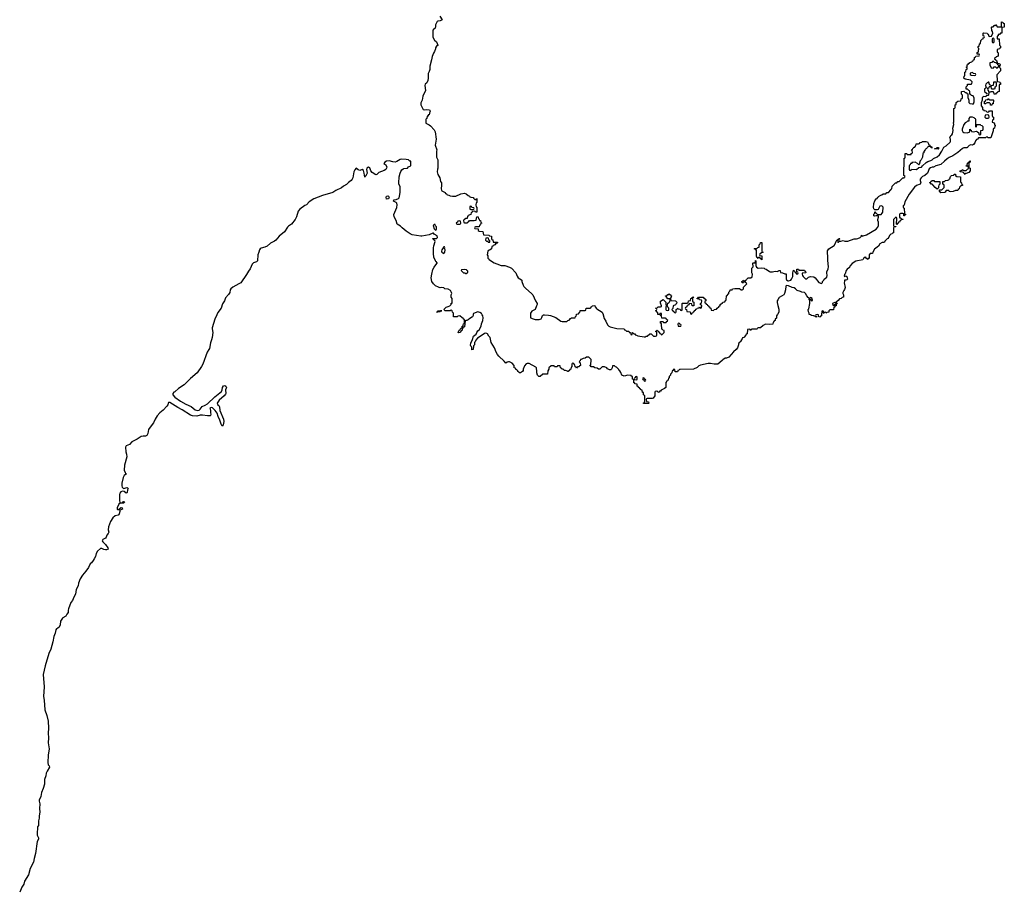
# Model space of a CAD drawing. Header units: inches. Extents: x 2672634 to 2765808, y 830487 to 941952.
# Tile 21 of 31: x 2673603 to 2689774, y 900530 to 914851. Entities that reach past the tile are written whole.
import ezdxf

# ---------------------------------------------------------------- set-up
doc = ezdxf.new("R2010")
doc.units = ezdxf.units.IN
doc.header["$MEASUREMENT"] = 0
for name, color, linetype in [('C6970', 7, 'Continuous'), ('C6971', 7, 'Continuous'), ('C6980', 7, 'Continuous'), ('C6981', 7, 'Continuous')]:
    doc.layers.add(name, color=color, linetype=linetype)

msp = doc.modelspace()

# ---------------------------------------------------------------- linework, layer by layer
at = {"layer": 'C6970', "color": 6}
msp.add_lwpolyline([(2676839, 910000), (2676807, 909933), (2676763, 909790), (2676762, 909770), (2676773, 909710), (2676764, 909630), (2676755, 909590), (2676736, 909544), (2676719, 909450), (2676710, 909430), (2676681, 909390), (2676609, 909190), (2676590, 909153), (2676518, 909050), (2676406, 908954), (2676304, 908850), (2676209, 908791), (2676150, 908739), (2676133, 908730), (2676117, 908710), (2676119, 908690), (2676153, 908650), (2676244, 908584), (2676330, 908535), (2676417, 908497), (2676483, 908443), (2676530, 908431), (2676550, 908438), (2676566, 908450), (2676602, 908498), (2676650, 908517), (2676690, 908541), (2676806, 908654), (2676916, 908744), (2676931, 908770), (2676934, 908810), (2676950, 908835), (2676970, 908843), (2676990, 908832), (2676998, 908810), (2676986, 908770), (2676987, 908710), (2676981, 908699), (2676959, 908670), (2676880, 908600), (2676848, 908550), (2676850, 908530), (2676873, 908513), (2676884, 908490), (2676893, 908430), (2676951, 908290), (2676954, 908250), (2676943, 908197), (2676930, 908172), (2676910, 908203), (2676893, 908273), (2676861, 908330), (2676844, 908384), (2676812, 908432), (2676770, 908475), (2676750, 908481), (2676728, 908470), (2676729, 908450), (2676739, 908430), (2676736, 908390), (2676740, 908370), (2676737, 908350), (2676730, 908345), (2676690, 908340), (2676606, 908354), (2676570, 908352), (2676510, 908338), (2676443, 908343), (2676410, 908353), (2676270, 908443), (2676200, 908480), (2676070, 908562), (2676050, 908560), (2676042, 908550), (2676036, 908524), (2676019, 908501), (2675962, 908438), (2675906, 908394), (2675860, 908340), (2675830, 908290), (2675803, 908230), (2675761, 908179), (2675721, 908119), (2675706, 908050), (2675690, 908022), (2675670, 908010), (2675629, 908011), (2675596, 908004), (2675530, 907958), (2675447, 907913), (2675406, 907874), (2675352, 907848), (2675339, 907830), (2675346, 907750), (2675357, 907710), (2675361, 907670), (2675326, 907534), (2675321, 907450), (2675333, 907413), (2675341, 907401), (2675357, 907390), (2675320, 907360), (2675302, 907330), (2675283, 907237), (2675280, 907190), (2675288, 907168), (2675310, 907151), (2675370, 907163), (2675384, 907150), (2675374, 907126), (2675370, 907085), (2675361, 907079), (2675350, 907073), (2675319, 907099), (2675290, 907103), (2675265, 907095), (2675247, 907073), (2675240, 907050), (2675240, 906950), (2675250, 906919), (2675270, 906911), (2675288, 906912), (2675298, 906922), (2675300, 906930), (2675310, 906935), (2675329, 906930), (2675310, 906907), (2675253, 906907), (2675232, 906890), (2675202, 906830), (2675203, 906810), (2675210, 906802), (2675235, 906805), (2675242, 906818), (2675270, 906834), (2675289, 906830), (2675291, 906810), (2675247, 906793), (2675249, 906769), (2675238, 906730), (2675230, 906716), (2675220, 906710), (2675170, 906701), (2675133, 906667), (2675096, 906604), (2675062, 906518), (2675057, 906470), (2675066, 906430), (2675059, 906410), (2675036, 906384), (2675025, 906350), (2675010, 906335), (2674970, 906312), (2674959, 906290), (2674970, 906270), (2675010, 906230), (2675050, 906175), (2675056, 906150), (2675030, 906140), (2675010, 906140), (2674985, 906145), (2674950, 906163), (2674930, 906162), (2674881, 906119), (2674859, 906081), (2674850, 906030), (2674825, 905995), (2674810, 905964), (2674782, 905930), (2674759, 905910), (2674732, 905850), (2674689, 905790), (2674635, 905725), (2674596, 905664), (2674567, 905593), (2674562, 905550), (2674532, 905490), (2674520, 905410), (2674495, 905365), (2674471, 905310), (2674445, 905275), (2674404, 905170), (2674400, 905150), (2674402, 905110), (2674376, 905084), (2674359, 905050), (2674314, 905026), (2674304, 905016), (2674276, 904970), (2674270, 904911), (2674250, 904872), (2674230, 904855), (2674210, 904845), (2674195, 904825), (2674186, 904770), (2674165, 904715), (2674150, 904630), (2674116, 904510), (2674082, 904438), (2674023, 904237), (2673991, 904090), (2674003, 903890), (2673992, 903732), (2674008, 903670), (2674019, 903510), (2674050, 903417), (2674070, 903327), (2674078, 903210), (2674072, 903128), (2674076, 903050), (2674071, 902971), (2674088, 902870), (2674070, 902770), (2674065, 902645), (2674071, 902611), (2674088, 902590), (2674091, 902570), (2674053, 902507), (2674037, 902470), (2674032, 902428), (2674010, 902370), (2674012, 902290), (2673990, 902220), (2673964, 902156), (2673950, 902089), (2673921, 902030), (2673921, 902010), (2673933, 901970), (2673930, 901890), (2673936, 901830), (2673923, 901770), (2673925, 901730), (2673912, 901688), (2673910, 901610), (2673898, 901590), (2673894, 901570), (2673889, 901490), (2673892, 901452), (2673910, 901410), (2673910, 901390), (2673891, 901350), (2673865, 901150), (2673842, 901070), (2673831, 901010), (2673776, 900904), (2673750, 900804), (2673682, 900698), (2673673, 900650), (2673640, 900600), (2673603, 900517)], dxfattribs=at)
at = {"layer": 'C6971', "color": 6}
for points in [[(2680000, 912538), (2679989, 912549), (2679950, 912556), (2679870, 912560), (2679850, 912554), (2679800, 912520), (2679769, 912511), (2679730, 912513), (2679670, 912531), (2679630, 912526), (2679599, 912510), (2679585, 912490), (2679612, 912472), (2679632, 912432), (2679630, 912410), (2679617, 912390), (2679590, 912374), (2679499, 912341), (2679470, 912307), (2679450, 912304), (2679390, 912341), (2679370, 912370), (2679355, 912415), (2679345, 912425), (2679330, 912430), (2679303, 912410), (2679299, 912390), (2679309, 912330), (2679290, 912287), (2679279, 912281), (2679270, 912263), (2679263, 912330), (2679250, 912371), (2679230, 912387), (2679190, 912373), (2679164, 912384), (2679130, 912410), (2679110, 912385), (2679090, 912350), (2679073, 912253), (2679065, 912230), (2679050, 912209), (2679004, 912176), (2678970, 912143), (2678924, 912116), (2678890, 912087), (2678795, 912045), (2678747, 912010), (2678577, 911963), (2678433, 911907), (2678359, 911861), (2678313, 911810), (2678284, 911796), (2678203, 911737), (2678176, 911704), (2678150, 911610), (2678130, 911568), (2678068, 911490), (2678020, 911460), (2678000, 911440), (2677950, 911364), (2677863, 911297), (2677810, 911230), (2677789, 911210), (2677723, 911177), (2677665, 911130), (2677630, 911114), (2677570, 911098), (2677552, 911088), (2677540, 911070), (2677532, 911030), (2677513, 910990), (2677507, 910890), (2677490, 910874), (2677445, 910855), (2677424, 910836), (2677390, 910757), (2677360, 910720), (2677330, 910664), (2677233, 910530), (2677205, 910510), (2677102, 910458), (2677069, 910431), (2677059, 910410), (2677053, 910370), (2677030, 910336), (2676981, 910279), (2676967, 910230), (2676935, 910185), (2676911, 910110), (2676859, 910041), (2676839, 910000)], [(2680000, 911342), (2679950, 911376), (2679884, 911430), (2679858, 911458), (2679803, 911490), (2679785, 911550), (2679751, 911610), (2679750, 911652), (2679796, 911764), (2679804, 911810), (2679796, 911836), (2679787, 911847), (2679745, 911870), (2679746, 911886), (2679742, 911890), (2679784, 911896), (2679825, 911915), (2679834, 911926), (2679843, 911950), (2679852, 912012), (2679853, 912090), (2679850, 912110), (2679830, 912150), (2679828, 912170), (2679838, 912270), (2679850, 912330), (2679861, 912359), (2679877, 912383), (2679900, 912400), (2679914, 912406), (2679970, 912411), (2679990, 912431), (2680000, 912437)]]:
    msp.add_lwpolyline(points, dxfattribs=at)
msp.add_lwpolyline([(2679630, 911904), (2679625, 911910), (2679622, 911930), (2679630, 911949), (2679650, 911956), (2679658, 911950), (2679669, 911930), (2679659, 911910), (2679650, 911906)], close=True, dxfattribs=at)
at = {"layer": 'C6980', "color": 6}
for points in [[(2681052, 910000), (2681051, 909990), (2681038, 909970), (2680997, 909943), (2680970, 909918), (2680948, 909908), (2680932, 909908), (2680918, 909902), (2680910, 909806), (2680898, 909802), (2680894, 909790), (2680874, 909786), (2680871, 909750), (2680858, 909742), (2680831, 909710), (2680810, 909708), (2680806, 909710), (2680808, 909728), (2680819, 909750), (2680838, 909762), (2680850, 909782), (2680858, 909782), (2680869, 909791), (2680870, 909814), (2680882, 909818), (2680889, 909831), (2680890, 909854), (2680902, 909858), (2680907, 909873), (2680906, 909926), (2680890, 909928), (2680888, 909948), (2680868, 909950), (2680830, 909986), (2680798, 909982), (2680790, 909969), (2680729, 909969), (2680727, 910000)], [(2686044, 910000), (2686032, 909988), (2686030, 909946), (2686012, 909928), (2686010, 909908), (2685994, 909906), (2685990, 909886), (2685978, 909882), (2685972, 909850), (2685910, 909841), (2685850, 909849), (2685811, 909829), (2685770, 909789), (2685733, 909787), (2685718, 909782), (2685714, 909770), (2685709, 909769), (2685630, 909766), (2685618, 909762), (2685610, 909746), (2685602, 909762), (2685590, 909766), (2685558, 909762), (2685551, 909690), (2685534, 909686), (2685530, 909666), (2685494, 909630), (2685474, 909626), (2685470, 909606), (2685452, 909588), (2685451, 909570), (2685434, 909566), (2685430, 909546), (2685411, 909529), (2685411, 909511), (2685390, 909459), (2685370, 909430), (2685326, 909394), (2685250, 909309), (2685210, 909289), (2685190, 909289), (2685150, 909264), (2685139, 909250), (2685068, 909192), (2685011, 909189), (2684950, 909205), (2684910, 909204), (2684783, 909177), (2684755, 909165), (2684730, 909136), (2684672, 909110), (2684450, 909106), (2684438, 909102), (2684434, 909090), (2684414, 909086), (2684414, 909074), (2684408, 909068), (2684368, 909068), (2684362, 909102), (2684350, 909106), (2684338, 909102), (2684333, 909087), (2684318, 909082), (2684312, 909050), (2684292, 909028), (2684291, 909010), (2684271, 908989), (2684270, 908966), (2684258, 908962), (2684254, 908930), (2684238, 908922), (2684234, 908910), (2684214, 908890), (2684214, 908810), (2684194, 908790), (2684138, 908762), (2684130, 908749), (2684113, 908747), (2684110, 908729), (2684088, 908728), (2684082, 908742), (2684070, 908746), (2684038, 908742), (2684034, 908730), (2684034, 908670), (2684005, 908635), (2683988, 908628), (2683910, 908626), (2683898, 908622), (2683894, 908610), (2683898, 908578), (2683933, 908573), (2683934, 908550), (2683930, 908546), (2683850, 908546), (2683850, 908554), (2683862, 908558), (2683868, 908572), (2683869, 908669), (2683862, 908682), (2683850, 908689), (2683846, 908726), (2683830, 908728), (2683826, 908766), (2683806, 908770), (2683802, 908782), (2683790, 908786), (2683782, 908802), (2683767, 908807), (2683762, 908822), (2683746, 908830), (2683742, 908862), (2683710, 908866), (2683702, 908882), (2683690, 908886), (2683687, 908927), (2683682, 908942), (2683670, 908946), (2683666, 908986), (2683650, 908988), (2683646, 909006), (2683590, 909009), (2683530, 908994), (2683490, 909010), (2683476, 909056), (2683462, 909082), (2683450, 909089), (2683445, 909105), (2683404, 909144), (2683386, 909150), (2683370, 909166), (2683338, 909162), (2683332, 909130), (2683322, 909110), (2683310, 909098), (2683290, 909098), (2683256, 909116), (2683246, 909130), (2683208, 909148), (2683170, 909148), (2683132, 909110), (2683110, 909109), (2683087, 909127), (2683050, 909129), (2683029, 909149), (2682986, 909150), (2682982, 909162), (2682969, 909170), (2682986, 909174), (2682989, 909269), (2682950, 909309), (2682914, 909306), (2682890, 909289), (2682858, 909282), (2682827, 909267), (2682813, 909267), (2682810, 909246), (2682798, 909242), (2682794, 909230), (2682810, 909214), (2682812, 909170), (2682798, 909162), (2682790, 909149), (2682772, 909148), (2682758, 909142), (2682750, 909126), (2682742, 909142), (2682726, 909150), (2682722, 909182), (2682707, 909187), (2682702, 909202), (2682690, 909206), (2682678, 909202), (2682674, 909190), (2682674, 909150), (2682658, 909142), (2682653, 909107), (2682638, 909102), (2682632, 909088), (2682618, 909082), (2682614, 909070), (2682606, 909070), (2682598, 909078), (2682570, 909088), (2682550, 909089), (2682530, 909108), (2682506, 909110), (2682502, 909122), (2682486, 909130), (2682482, 909162), (2682450, 909166), (2682438, 909162), (2682432, 909148), (2682410, 909148), (2682386, 909150), (2682382, 909162), (2682370, 909166), (2682330, 909166), (2682291, 909129), (2682291, 909111), (2682279, 909081), (2682270, 909026), (2682193, 909027), (2682154, 908990), (2682131, 908989), (2682110, 909008), (2682099, 909050), (2682098, 909090), (2682090, 909106), (2682089, 909130), (2682081, 909141), (2681970, 909204), (2681936, 909204), (2681922, 909198), (2681895, 909165), (2681890, 909148), (2681881, 909139), (2681871, 909109), (2681870, 909088), (2681861, 909070), (2681831, 909050), (2681809, 909049), (2681806, 909050), (2681802, 909062), (2681786, 909070), (2681782, 909082), (2681766, 909090), (2681762, 909102), (2681750, 909106), (2681746, 909126), (2681726, 909130), (2681726, 909170), (2681690, 909208), (2681650, 909228), (2681630, 909228), (2681610, 909226), (2681590, 909206), (2681561, 909241), (2681470, 909324), (2681452, 909350), (2681429, 909391), (2681402, 909462), (2681344, 909550), (2681329, 909629), (2681310, 909649), (2681289, 909689), (2681277, 909697), (2681250, 909699), (2681230, 909690), (2681124, 909616), (2681097, 909583), (2681084, 909556), (2681073, 909547), (2681072, 909510), (2681054, 909490), (2681052, 909430), (2681030, 909429), (2681028, 909468), (2681010, 909486), (2681006, 909506), (2681010, 909534), (2681041, 909599), (2681057, 909650), (2681098, 909682), (2681110, 909711), (2681130, 909741), (2681147, 909753), (2681184, 909816), (2681190, 909852), (2681208, 909911), (2681213, 909953), (2681208, 909988), (2681201, 910000)], [(2681993, 910000), (2681991, 909951), (2682034, 909934), (2682070, 909927), (2682137, 909923), (2682166, 909934), (2682181, 909959), (2682189, 909990), (2682208, 910000)], [(2682225, 910000), (2682290, 909995), (2682322, 909990), (2682410, 909956), (2682490, 909897), (2682510, 909891), (2682588, 909892), (2682606, 909910), (2682628, 909912), (2682650, 909942), (2682666, 909950), (2682726, 909954), (2682730, 909974), (2682742, 909978), (2682747, 910000)], [(2683187, 910000), (2683202, 909942), (2683230, 909899), (2683258, 909838), (2683277, 909817), (2683303, 909803), (2683410, 909777), (2683532, 909770), (2683534, 909754), (2683554, 909750), (2683570, 909734), (2683610, 909731), (2683613, 909713), (2683634, 909710), (2683638, 909678), (2683650, 909674), (2683662, 909678), (2683666, 909710), (2683674, 909710), (2683678, 909698), (2683691, 909691), (2683711, 909690), (2683712, 909672), (2683734, 909670), (2683756, 909656), (2683862, 909638), (2683882, 909638), (2683888, 909650), (2683909, 909651), (2683952, 909692), (2683972, 909692), (2684013, 909653), (2684047, 909653), (2684062, 909658), (2684066, 909670), (2684066, 909710), (2684062, 909722), (2684046, 909730), (2684062, 909738), (2684069, 909751), (2684074, 909750), (2684078, 909738), (2684093, 909733), (2684098, 909718), (2684110, 909714), (2684114, 909694), (2684134, 909690), (2684138, 909678), (2684150, 909674), (2684188, 909710), (2684186, 909746), (2684166, 909750), (2684162, 909762), (2684148, 909768), (2684146, 909850), (2684142, 909862), (2684130, 909866), (2684126, 909890), (2684130, 909894), (2684170, 909894), (2684178, 909878), (2684210, 909874), (2684222, 909878), (2684227, 909893), (2684242, 909898), (2684246, 909910), (2684227, 909927), (2684222, 909942), (2684210, 909946), (2684147, 909947), (2684142, 909982), (2684126, 909990), (2684126, 909994), (2684142, 909998), (2684143, 910000)], [(2686677, 910000), (2686674, 909990), (2686678, 909978), (2686693, 909973), (2686690, 909966), (2686666, 909970), (2686662, 909982), (2686648, 909988), (2686636, 909984), (2686608, 909990), (2686589, 910000)], [(2686773, 910000), (2686772, 909988), (2686758, 909982), (2686750, 909966), (2686727, 909967), (2686722, 910000)]]:
    msp.add_lwpolyline(points, dxfattribs=at)
for points in [[(2684430, 909866), (2684418, 909862), (2684414, 909850), (2684418, 909818), (2684450, 909814), (2684462, 909818), (2684466, 909830), (2684462, 909842), (2684447, 909847), (2684442, 909862)], [(2683730, 908986), (2683718, 908982), (2683713, 908967), (2683698, 908962), (2683694, 908950), (2683698, 908938), (2683730, 908934), (2683742, 908938), (2683746, 908950), (2683742, 908982)], [(2683850, 908966), (2683838, 908962), (2683834, 908950), (2683838, 908938), (2683854, 908934), (2683858, 908918), (2683870, 908914), (2683882, 908918), (2683886, 908930), (2683882, 908942), (2683866, 908946), (2683862, 908962)]]:
    msp.add_lwpolyline(points, close=True, dxfattribs=at)
at = {"layer": 'C6981', "color": 6}
for points in [[(2680506, 914910), (2680542, 914850), (2680510, 914834), (2680471, 914829), (2680460, 914820), (2680431, 914769), (2680431, 914731), (2680425, 914710), (2680395, 914685), (2680390, 914670), (2680390, 914570), (2680394, 914554), (2680416, 914516), (2680450, 914485), (2680471, 914431), (2680474, 914430), (2680450, 914418), (2680431, 914390), (2680431, 914370), (2680418, 914330), (2680400, 914300), (2680376, 914244), (2680369, 914190), (2680339, 914090), (2680338, 914030), (2680330, 914002), (2680312, 913968), (2680312, 913890), (2680307, 913850), (2680290, 913816), (2680264, 913790), (2680255, 913770), (2680270, 913690), (2680225, 913595), (2680213, 913527), (2680193, 913487), (2680192, 913450), (2680230, 913378), (2680250, 913371), (2680290, 913375), (2680334, 913370), (2680338, 913358), (2680351, 913350), (2680338, 913342), (2680330, 913288), (2680314, 913286), (2680310, 913268), (2680294, 913266), (2680290, 913226), (2680278, 913222), (2680274, 913210), (2680272, 913150), (2680330, 913125), (2680349, 913109), (2680410, 913041), (2680427, 913010), (2680443, 912890), (2680429, 912790), (2680456, 912710), (2680451, 912689), (2680451, 912591), (2680471, 912550), (2680471, 912411), (2680465, 912395), (2680459, 912350), (2680470, 912310), (2680501, 912250), (2680514, 912194), (2680530, 912172), (2680530, 912130), (2680523, 912070), (2680530, 912050), (2680537, 912037), (2680591, 912010), (2680597, 911997), (2680611, 911990), (2680617, 911977), (2680631, 911971), (2680650, 911970), (2680675, 911955), (2680710, 911950), (2680766, 911954), (2680849, 911990), (2680910, 912000), (2680938, 911990), (2680970, 911962), (2680990, 911954), (2680998, 911938), (2681013, 911933), (2681054, 911930), (2681058, 911918), (2681074, 911910), (2681078, 911898), (2681090, 911894), (2681102, 911898), (2681106, 911910), (2681113, 911913), (2681112, 911850), (2681098, 911842), (2681092, 911810), (2681098, 911778), (2681112, 911770), (2681112, 911688), (2681090, 911686), (2681082, 911702), (2681070, 911706), (2681038, 911702), (2681032, 911688), (2681018, 911682), (2681011, 911649), (2680978, 911642), (2680972, 911628), (2680958, 911622), (2680953, 911587), (2680930, 911586), (2680910, 911566), (2680898, 911562), (2680894, 911550), (2680898, 911518), (2680910, 911514), (2680950, 911514), (2680962, 911518), (2680967, 911533), (2680982, 911538), (2680990, 911554), (2681070, 911552), (2681102, 911558), (2681109, 911611), (2681132, 911612), (2681138, 911578), (2681150, 911574), (2681154, 911554), (2681170, 911552), (2681178, 911518), (2681190, 911514), (2681191, 911509), (2681178, 911502), (2681174, 911490), (2681154, 911470), (2681150, 911446), (2681090, 911446), (2681078, 911442), (2681074, 911430), (2681078, 911418), (2681133, 911413), (2681134, 911390), (2681150, 911374), (2681210, 911372), (2681218, 911318), (2681230, 911314), (2681310, 911312), (2681318, 911298), (2681353, 911293), (2681354, 911250), (2681358, 911238), (2681372, 911232), (2681378, 911198), (2681390, 911194), (2681453, 911193), (2681450, 911186), (2681438, 911182), (2681434, 911170), (2681414, 911166), (2681412, 911150), (2681378, 911142), (2681374, 911130), (2681358, 911122), (2681350, 911088), (2681332, 911070), (2681314, 911066), (2681293, 911047), (2681281, 910990), (2681291, 910969), (2681291, 910931), (2681310, 910922), (2681313, 910913), (2681336, 910896), (2681398, 910858), (2681439, 910839), (2681510, 910815), (2681571, 910810), (2681650, 910787), (2681678, 910770), (2681750, 910693), (2681775, 910635), (2681792, 910612), (2681815, 910595), (2681831, 910590), (2681851, 910570), (2681851, 910550), (2681870, 910490), (2681882, 910470), (2681914, 910434), (2682010, 910354), (2682030, 910330), (2682073, 910233), (2682103, 910190), (2682102, 910170), (2682091, 910150), (2682071, 910089), (2682017, 910063), (2681993, 910030), (2681993, 910000)], [(2684143, 910000), (2684146, 910010), (2684142, 910022), (2684130, 910026), (2684118, 910022), (2684114, 910006), (2684090, 910006), (2684086, 910010), (2684082, 910042), (2684067, 910047), (2684062, 910062), (2684048, 910068), (2684050, 910074), (2684062, 910078), (2684066, 910090), (2684062, 910102), (2684048, 910110), (2684050, 910114), (2684070, 910114), (2684088, 910132), (2684127, 910133), (2684142, 910138), (2684146, 910150), (2684127, 910193), (2684128, 910228), (2684170, 910252), (2684214, 910210), (2684214, 910170), (2684218, 910158), (2684230, 910154), (2684242, 910158), (2684247, 910193), (2684262, 910198), (2684268, 910212), (2684282, 910218), (2684286, 910250), (2684282, 910262), (2684250, 910266), (2684226, 910290), (2684222, 910302), (2684210, 910306), (2684210, 910314), (2684230, 910314), (2684250, 910334), (2684262, 910338), (2684270, 910354), (2684278, 910338), (2684290, 910334), (2684298, 910318), (2684311, 910311), (2684302, 910298), (2684294, 910270), (2684298, 910238), (2684372, 910232), (2684394, 910210), (2684392, 910188), (2684382, 910178), (2684372, 910168), (2684334, 910150), (2684332, 910108), (2684314, 910090), (2684318, 910078), (2684332, 910072), (2684338, 910058), (2684353, 910053), (2684358, 910038), (2684370, 910034), (2684382, 910038), (2684386, 910050), (2684386, 910090), (2684402, 910098), (2684410, 910114), (2684418, 910098), (2684450, 910094), (2684458, 910078), (2684470, 910074), (2684482, 910078), (2684486, 910090), (2684486, 910190), (2684490, 910194), (2684567, 910193), (2684582, 910198), (2684588, 910230), (2684622, 910238), (2684628, 910272), (2684642, 910278), (2684650, 910294), (2684670, 910294), (2684674, 910290), (2684658, 910282), (2684654, 910270), (2684654, 910230), (2684658, 910218), (2684674, 910210), (2684673, 910147), (2684647, 910147), (2684642, 910182), (2684610, 910186), (2684598, 910182), (2684593, 910167), (2684578, 910162), (2684573, 910147), (2684558, 910142), (2684552, 910128), (2684538, 910122), (2684534, 910110), (2684538, 910098), (2684554, 910090), (2684558, 910058), (2684613, 910053), (2684618, 910018), (2684630, 910014), (2684642, 910018), (2684647, 910033), (2684662, 910038), (2684667, 910053), (2684682, 910058), (2684687, 910073), (2684702, 910078), (2684707, 910093), (2684722, 910098), (2684730, 910114), (2684762, 910118), (2684770, 910134), (2684778, 910118), (2684790, 910114), (2684802, 910118), (2684806, 910150), (2684802, 910162), (2684787, 910167), (2684786, 910190), (2684802, 910198), (2684806, 910230), (2684802, 910242), (2684766, 910250), (2684762, 910262), (2684727, 910267), (2684727, 910273), (2684742, 910278), (2684750, 910292), (2684830, 910294), (2684838, 910278), (2684854, 910270), (2684858, 910258), (2684870, 910254), (2684872, 910230), (2684858, 910222), (2684854, 910210), (2684858, 910198), (2684870, 910194), (2684878, 910178), (2684894, 910170), (2684898, 910158), (2684914, 910150), (2684918, 910138), (2684930, 910134), (2684938, 910118), (2684954, 910110), (2684958, 910078), (2684990, 910074), (2685002, 910078), (2685009, 910091), (2685047, 910093), (2685058, 910110), (2685085, 910135), (2685090, 910151), (2685108, 910152), (2685110, 910171), (2685122, 910178), (2685130, 910191), (2685147, 910193), (2685149, 910210), (2685186, 910214), (2685190, 910234), (2685202, 910238), (2685207, 910253), (2685209, 910310), (2685249, 910351), (2685250, 910372), (2685268, 910390), (2685269, 910410), (2685306, 910414), (2685310, 910431), (2685350, 910434), (2685427, 910433), (2685450, 910412), (2685470, 910412), (2685480, 910420), (2685488, 910430), (2685490, 910454), (2685546, 910510), (2685542, 910522), (2685528, 910528), (2685522, 910542), (2685510, 910546), (2685498, 910542), (2685490, 910526), (2685470, 910526), (2685466, 910550), (2685482, 910558), (2685490, 910572), (2685498, 910558), (2685510, 910554), (2685522, 910558), (2685526, 910570), (2685542, 910578), (2685546, 910590), (2685570, 910611), (2685610, 910612), (2685634, 910626), (2685638, 910670), (2685628, 910690), (2685629, 910769), (2685648, 910790), (2685646, 910850), (2685650, 910854), (2685682, 910858), (2685686, 910890), (2685690, 910894), (2685694, 910890), (2685691, 910810), (2685706, 910786), (2685731, 910771), (2685790, 910774), (2685830, 910771), (2685840, 910760), (2685862, 910750), (2685915, 910715), (2685930, 910711), (2685969, 910711), (2686010, 910718), (2686050, 910714), (2686062, 910718), (2686066, 910730), (2686094, 910730), (2686098, 910698), (2686132, 910692), (2686170, 910674), (2686190, 910674), (2686191, 910590), (2686195, 910575), (2686222, 910562), (2686230, 910560), (2686267, 910573), (2686281, 910590), (2686302, 910630), (2686299, 910690), (2686310, 910734), (2686333, 910713), (2686338, 910698), (2686354, 910694), (2686358, 910678), (2686370, 910674), (2686382, 910678), (2686386, 910690), (2686382, 910702), (2686366, 910706), (2686366, 910750), (2686388, 910752), (2686394, 910750), (2686398, 910738), (2686413, 910733), (2686490, 910734), (2686498, 910718), (2686510, 910714), (2686514, 910690), (2686454, 910686), (2686452, 910670), (2686458, 910650), (2686470, 910632), (2686510, 910592), (2686530, 910592), (2686560, 910620), (2686589, 910631), (2686648, 910628), (2686670, 910610), (2686730, 910531), (2686770, 910514), (2686788, 910532), (2686789, 910550), (2686809, 910571), (2686814, 910586), (2686857, 910623), (2686866, 910650), (2686859, 910690), (2686861, 910710), (2686880, 910760), (2686884, 910790), (2686876, 910896), (2686878, 910970), (2686869, 911011), (2686870, 911054), (2686894, 911086), (2686977, 911143), (2687009, 911190), (2687010, 911214), (2687022, 911218), (2687026, 911230), (2687042, 911238), (2687046, 911250), (2687053, 911253), (2687070, 911254), (2687074, 911250), (2687058, 911242), (2687054, 911226), (2687038, 911222), (2687034, 911210), (2687038, 911198), (2687050, 911194), (2687066, 911214), (2687090, 911214), (2687130, 911225), (2687153, 911213), (2687206, 911214), (2687308, 911250), (2687349, 911251), (2687370, 911256), (2687409, 911271), (2687416, 911284), (2687428, 911292), (2687430, 911311), (2687438, 911298), (2687450, 911294), (2687458, 911302), (2687510, 911318), (2687669, 911410), (2687697, 911443), (2687706, 911470), (2687706, 911526), (2687699, 911550), (2687699, 911570), (2687708, 911608), (2687706, 911626), (2687670, 911628), (2687643, 911623), (2687629, 911629), (2687630, 911654), (2687647, 911673), (2687650, 911694), (2687658, 911678), (2687670, 911674), (2687693, 911653), (2687750, 911652), (2687770, 911672), (2687779, 911690), (2687784, 911770), (2687770, 911789), (2687750, 911795), (2687731, 911789), (2687705, 911735), (2687687, 911727), (2687650, 911726), (2687630, 911746), (2687626, 911766), (2687630, 911832), (2687650, 911876), (2687670, 911906), (2687685, 911915), (2687690, 911930), (2687704, 911936), (2687710, 911945), (2687748, 911970), (2687765, 911975), (2687786, 911990), (2687829, 911991), (2687846, 912010), (2687870, 912014), (2687910, 912054), (2687915, 912065), (2687926, 912070), (2687930, 912114), (2687986, 912170), (2688007, 912173), (2688026, 912190), (2688045, 912195), (2688096, 912244), (2688110, 912252), (2688130, 912254), (2688135, 912265), (2688146, 912270), (2688142, 912282), (2688126, 912290), (2688129, 912570), (2688130, 912574), (2688142, 912578), (2688146, 912590), (2688146, 912650), (2688172, 912652), (2688178, 912638), (2688190, 912634), (2688230, 912634), (2688242, 912638), (2688247, 912653), (2688262, 912658), (2688266, 912670), (2688262, 912702), (2688246, 912710), (2688266, 912714), (2688270, 912734), (2688289, 912751), (2688290, 912754), (2688302, 912758), (2688310, 912774), (2688322, 912778), (2688328, 912810), (2688367, 912813), (2688382, 912818), (2688390, 912832), (2688422, 912838), (2688426, 912850), (2688489, 912851), (2688510, 912842), (2688530, 912814), (2688533, 912793), (2688550, 912791), (2688552, 912772), (2688571, 912770), (2688572, 912752), (2688592, 912750), (2688569, 912749), (2688562, 912762), (2688530, 912766), (2688518, 912762), (2688514, 912750), (2688493, 912727), (2688478, 912722), (2688474, 912710), (2688452, 912688), (2688450, 912666), (2688434, 912650), (2688432, 912590), (2688411, 912550), (2688391, 912530), (2688374, 912470), (2688370, 912468), (2688349, 912489), (2688310, 912508), (2688273, 912507), (2688258, 912502), (2688254, 912490), (2688234, 912486), (2688230, 912466), (2688218, 912462), (2688214, 912450), (2688214, 912390), (2688218, 912378), (2688230, 912374), (2688242, 912378), (2688250, 912394), (2688330, 912391), (2688370, 912422), (2688412, 912428), (2688429, 912451), (2688493, 912507), (2688517, 912523), (2688570, 912539), (2688589, 912550), (2688610, 912572), (2688670, 912599), (2688709, 912630), (2688748, 912690), (2688783, 912757), (2688819, 912781), (2688883, 912837), (2688889, 912850), (2688889, 912889), (2688881, 912910), (2688894, 912946), (2688910, 912958), (2688923, 912977), (2688936, 913030), (2688929, 913071), (2688944, 913130), (2688942, 913158), (2688947, 913173), (2688946, 913390), (2688962, 913398), (2688966, 913410), (2688966, 913450), (2688982, 913458), (2688986, 913490), (2689010, 913512), (2689062, 913518), (2689066, 913550), (2689082, 913558), (2689087, 913573), (2689088, 913610), (2689069, 913630), (2689069, 913671), (2689110, 913674), (2689130, 913654), (2689152, 913652), (2689158, 913638), (2689173, 913633), (2689174, 913570), (2689184, 913544), (2689194, 913530), (2689194, 913490), (2689210, 913474), (2689246, 913466), (2689266, 913470), (2689278, 913502), (2689280, 913560), (2689262, 913602), (2689227, 913607), (2689222, 913622), (2689206, 913630), (2689206, 913670), (2689202, 913682), (2689190, 913686), (2689167, 913707), (2689146, 913710), (2689146, 913750), (2689168, 913772), (2689170, 913792), (2689227, 913793), (2689242, 913798), (2689248, 913830), (2689217, 913857), (2689130, 913873), (2689110, 913890), (2689115, 913925), (2689126, 913930), (2689126, 913990), (2689142, 913998), (2689146, 914030), (2689162, 914038), (2689166, 914050), (2689162, 914062), (2689146, 914070), (2689162, 914078), (2689166, 914110), (2689182, 914118), (2689190, 914134), (2689202, 914138), (2689206, 914150), (2689242, 914158), (2689246, 914170), (2689262, 914178), (2689268, 914192), (2689282, 914198), (2689286, 914230), (2689302, 914238), (2689307, 914253), (2689362, 914258), (2689366, 914270), (2689362, 914282), (2689327, 914287), (2689326, 914310), (2689342, 914318), (2689348, 914332), (2689348, 914348), (2689356, 914364), (2689358, 914378), (2689346, 914390), (2689346, 914410), (2689362, 914418), (2689368, 914452), (2689382, 914458), (2689388, 914510), (2689402, 914518), (2689406, 914530), (2689426, 914534), (2689428, 914552), (2689442, 914558), (2689446, 914570), (2689442, 914582), (2689428, 914588), (2689426, 914630), (2689430, 914634), (2689490, 914632), (2689498, 914618), (2689510, 914614), (2689518, 914578), (2689530, 914574), (2689562, 914578), (2689588, 914630), (2689579, 914659), (2689567, 914673), (2689566, 914730), (2689570, 914734), (2689590, 914734), (2689610, 914754), (2689622, 914758), (2689630, 914774), (2689638, 914758), (2689652, 914752), (2689654, 914734), (2689726, 914734), (2689726, 914810), (2689730, 914814), (2689750, 914812), (2689754, 914794), (2689774, 914790), (2689771, 914730), (2689770, 914726), (2689738, 914722), (2689734, 914710), (2689732, 914630), (2689712, 914628), (2689694, 914610), (2689674, 914606), (2689672, 914588), (2689658, 914582), (2689654, 914570), (2689658, 914538), (2689690, 914534), (2689692, 914530), (2689693, 914433), (2689710, 914414), (2689712, 914390), (2689698, 914382), (2689694, 914370), (2689658, 914362), (2689654, 914330), (2689658, 914318), (2689670, 914314), (2689673, 914307), (2689674, 914250), (2689638, 914242), (2689634, 914230), (2689618, 914222), (2689614, 914210), (2689634, 914190), (2689638, 914178), (2689650, 914174), (2689658, 914138), (2689694, 914130), (2689698, 914118), (2689712, 914110), (2689698, 914102), (2689694, 914070), (2689698, 914058), (2689712, 914050), (2689714, 914010), (2689653, 913947), (2689654, 913850), (2689658, 913838), (2689694, 913830), (2689698, 913818), (2689710, 913814), (2689711, 913811), (2689710, 913788), (2689694, 913786), (2689691, 913769), (2689691, 913669), (2689658, 913662), (2689654, 913650), (2689638, 913642), (2689630, 913626), (2689607, 913627), (2689602, 913662), (2689590, 913666), (2689550, 913666), (2689538, 913662), (2689533, 913647), (2689526, 913646), (2689522, 913682), (2689509, 913689), (2689506, 913730), (2689526, 913734), (2689530, 913754), (2689542, 913758), (2689546, 913770), (2689542, 913782), (2689530, 913786), (2689522, 913822), (2689510, 913826), (2689502, 913818), (2689490, 913815), (2689468, 913792), (2689467, 913767), (2689474, 913730), (2689451, 913709), (2689447, 913687), (2689451, 913671), (2689474, 913650), (2689478, 913638), (2689514, 913634), (2689514, 913610), (2689510, 913606), (2689478, 913602), (2689470, 913586), (2689430, 913588), (2689420, 913580), (2689412, 913570), (2689412, 913528), (2689393, 913487), (2689393, 913433), (2689414, 913410), (2689418, 913378), (2689433, 913373), (2689438, 913358), (2689470, 913354), (2689490, 913334), (2689522, 913338), (2689530, 913354), (2689573, 913353), (2689573, 913273), (2689578, 913258), (2689594, 913250), (2689594, 913210), (2689578, 913202), (2689574, 913170), (2689610, 913154), (2689618, 913118), (2689631, 913110), (2689618, 913102), (2689612, 913070), (2689598, 913062), (2689592, 913048), (2689590, 913026), (2689550, 912908), (2689508, 912908), (2689490, 912926), (2689478, 912922), (2689470, 912908), (2689350, 912909), (2689331, 912890), (2689317, 912883), (2689299, 912861), (2689288, 912830), (2689270, 912803), (2689250, 912792), (2689226, 912794), (2689197, 912783), (2689177, 912763), (2689170, 912749), (2689157, 912743), (2689110, 912744), (2689086, 912734), (2689010, 912667), (2688930, 912616), (2688870, 912589), (2688834, 912566), (2688790, 912529), (2688730, 912470), (2688651, 912450), (2688610, 912429), (2688590, 912429), (2688562, 912418), (2688542, 912398), (2688510, 912330), (2688470, 912293), (2688428, 912272), (2688406, 912254), (2688391, 912230), (2688391, 912210), (2688401, 912170), (2688391, 912150), (2688334, 912126), (2688301, 912099), (2688214, 911986), (2688141, 911859), (2688130, 911806), (2688114, 911790), (2688114, 911770), (2688118, 911758), (2688130, 911754), (2688132, 911748), (2688134, 911670), (2688138, 911658), (2688154, 911650), (2688138, 911642), (2688130, 911626), (2688126, 911630), (2688122, 911662), (2688110, 911666), (2688070, 911666), (2688058, 911662), (2688054, 911650), (2688054, 911610), (2688058, 911598), (2688073, 911593), (2688078, 911578), (2688110, 911574), (2688113, 911567), (2688078, 911562), (2688074, 911550), (2688058, 911542), (2688050, 911526), (2688038, 911522), (2688030, 911506), (2688018, 911502), (2688010, 911486), (2688006, 911490), (2688007, 911587), (2688002, 911602), (2687990, 911606), (2687952, 911570), (2687954, 911470), (2687958, 911458), (2687990, 911454), (2687994, 911450), (2687990, 911446), (2687958, 911442), (2687954, 911430), (2687954, 911350), (2687938, 911342), (2687934, 911330), (2687910, 911326), (2687890, 911306), (2687865, 911255), (2687850, 911248), (2687830, 911229), (2687811, 911210), (2687805, 911195), (2687790, 911188), (2687768, 911188), (2687731, 911170), (2687708, 911132), (2687642, 911078), (2687615, 911030), (2687610, 911008), (2687573, 911007), (2687554, 910990), (2687552, 910932), (2687547, 910927), (2687533, 910927), (2687531, 910910), (2687526, 910910), (2687522, 910922), (2687508, 910928), (2687506, 910946), (2687490, 910948), (2687462, 910930), (2687450, 910908), (2687337, 910883), (2687275, 910845), (2687239, 910801), (2687230, 910782), (2687192, 910750), (2687178, 910730), (2687162, 910678), (2687150, 910666), (2687142, 910642), (2687150, 910634), (2687170, 910642), (2687190, 910634), (2687199, 910590), (2687190, 910579), (2687172, 910570), (2687151, 910569), (2687151, 910551), (2687144, 910530), (2687159, 910450), (2687150, 910419), (2687136, 910404), (2687124, 910370), (2687123, 910350), (2687131, 910329), (2687131, 910290), (2687111, 910289), (2687094, 910270), (2687070, 910266), (2687045, 910235), (2687014, 910210), (2687018, 910198), (2687034, 910190), (2687014, 910186), (2687010, 910150), (2686991, 910149), (2686990, 910129), (2686972, 910128), (2686970, 910086), (2686910, 910086), (2686894, 910070), (2686890, 910048), (2686858, 910042), (2686850, 910028), (2686842, 910042), (2686830, 910046), (2686818, 910042), (2686810, 910026), (2686806, 910030), (2686802, 910062), (2686790, 910066), (2686778, 910062), (2686773, 910000)], [(2680000, 912437), (2680026, 912450), (2680026, 912526), (2680010, 912528), (2680000, 912538)], [(2680727, 910000), (2680726, 910030), (2680710, 910046), (2680706, 910070), (2680690, 910078), (2680671, 910069), (2680589, 910069), (2680568, 910088), (2680609, 910130), (2680642, 910138), (2680669, 910151), (2680688, 910172), (2680690, 910192), (2680706, 910194), (2680708, 910268), (2680689, 910290), (2680690, 910332), (2680702, 910350), (2680695, 910370), (2680680, 910400), (2680643, 910423), (2680588, 910430), (2680568, 910448), (2680530, 910449), (2680510, 910444), (2680491, 910449), (2680479, 910459), (2680430, 910479), (2680397, 910510), (2680373, 910550), (2680362, 910610), (2680370, 910671), (2680390, 910745), (2680410, 910785), (2680456, 910844), (2680466, 910850), (2680455, 910855), (2680449, 910870), (2680437, 910877), (2680430, 910889), (2680406, 910950), (2680397, 911010), (2680400, 911100), (2680405, 911135), (2680427, 911207), (2680422, 911222), (2680410, 911226), (2680402, 911242), (2680389, 911250), (2680390, 911254), (2680450, 911254), (2680466, 911270), (2680462, 911302), (2680408, 911328), (2680402, 911342), (2680390, 911346), (2680326, 911314), (2680210, 911296), (2680190, 911294), (2680050, 911314), (2680018, 911330), (2680000, 911342)], [(2686589, 910000), (2686569, 910010), (2686569, 910029), (2686558, 910050), (2686555, 910090), (2686561, 910099), (2686581, 910190), (2686582, 910222), (2686578, 910238), (2686570, 910246), (2686569, 910269), (2686562, 910282), (2686550, 910289), (2686530, 910314), (2686510, 910350), (2686490, 910369), (2686450, 910373), (2686426, 910386), (2686370, 910399), (2686346, 910430), (2686325, 910445), (2686290, 910452), (2686230, 910480), (2686198, 910482), (2686185, 910475), (2686181, 910410), (2686166, 910350), (2686155, 910330), (2686075, 910285), (2686052, 910248), (2686046, 910230), (2686045, 910205), (2686053, 910153), (2686070, 910094), (2686070, 910046), (2686050, 910006), (2686044, 910000)], [(2682747, 910000), (2682750, 910014), (2682782, 910018), (2682787, 910033), (2682802, 910038), (2682806, 910070), (2682810, 910074), (2682890, 910074), (2682902, 910078), (2682906, 910110), (2682910, 910114), (2682970, 910114), (2682982, 910118), (2682987, 910133), (2683002, 910138), (2683010, 910152), (2683047, 910153), (2683054, 910134), (2683062, 910130), (2683070, 910110), (2683081, 910101), (2683170, 910047), (2683184, 910010), (2683187, 910000)], [(2681201, 910000), (2681186, 910026), (2681160, 910040), (2681130, 910049), (2681084, 910036), (2681058, 910022), (2681052, 910008), (2681052, 910000)], [(2682208, 910000), (2682210, 910001), (2682225, 910000)], [(2686722, 910000), (2686722, 910002), (2686710, 910006), (2686678, 910002), (2686677, 910000)]]:
    msp.add_lwpolyline(points, dxfattribs=at)
for points in [[(2689590, 914546), (2689578, 914542), (2689574, 914530), (2689574, 914490), (2689578, 914478), (2689590, 914474), (2689602, 914478), (2689606, 914490), (2689606, 914530), (2689602, 914542)], [(2689590, 914166), (2689578, 914162), (2689570, 914146), (2689538, 914142), (2689534, 914110), (2689558, 914058), (2689590, 914054), (2689610, 914074), (2689630, 914074), (2689650, 914054), (2689662, 914058), (2689670, 914074), (2689682, 914078), (2689686, 914090), (2689682, 914102), (2689668, 914108), (2689662, 914122), (2689646, 914130), (2689642, 914142), (2689608, 914148), (2689602, 914162)], [(2689250, 913986), (2689214, 913970), (2689214, 913950), (2689230, 913942), (2689290, 913934), (2689302, 913938), (2689306, 913950), (2689302, 913962), (2689270, 913966)], [(2689630, 913826), (2689598, 913822), (2689593, 913767), (2689558, 913762), (2689554, 913750), (2689558, 913718), (2689570, 913714), (2689610, 913714), (2689622, 913718), (2689626, 913750), (2689642, 913758), (2689646, 913770), (2689646, 913810), (2689642, 913822)], [(2689530, 913534), (2689590, 913534), (2689594, 913530), (2689592, 913470), (2689574, 913466), (2689570, 913449), (2689548, 913448), (2689546, 913470), (2689530, 913486), (2689490, 913486), (2689478, 913482), (2689473, 913467), (2689450, 913466), (2689446, 913470), (2689446, 913510), (2689466, 913514), (2689470, 913532), (2689502, 913538), (2689510, 913554), (2689518, 913538)], [(2689250, 913248), (2689210, 913248), (2689192, 913230), (2689190, 913186), (2689170, 913186), (2689154, 913170), (2689130, 913158), (2689111, 913129), (2689083, 913050), (2689083, 913030), (2689091, 913011), (2689110, 912995), (2689170, 912991), (2689206, 913010), (2689210, 913052), (2689218, 913038), (2689230, 913034), (2689234, 913014), (2689270, 913011), (2689310, 913018), (2689334, 913010), (2689353, 912993), (2689354, 912970), (2689370, 912954), (2689386, 912970), (2689389, 913031), (2689422, 913038), (2689427, 913053), (2689426, 913090), (2689410, 913106), (2689386, 913110), (2689382, 913122), (2689370, 913126), (2689330, 913126), (2689318, 913122), (2689314, 913090), (2689307, 913087), (2689306, 913210), (2689302, 913222), (2689290, 913226), (2689278, 913238)], [(2689490, 913288), (2689458, 913282), (2689454, 913250), (2689470, 913234), (2689510, 913234), (2689522, 913238), (2689526, 913250), (2689522, 913282)], [(2688690, 912726), (2688628, 912730), (2688662, 912738), (2688666, 912750), (2688690, 912752), (2688694, 912750), (2688694, 912730)], [(2689130, 912309), (2689122, 912322), (2689107, 912327), (2689102, 912342), (2689087, 912347), (2689049, 912349), (2689049, 912370), (2689082, 912378), (2689086, 912390), (2689091, 912391), (2689098, 912378), (2689110, 912374), (2689150, 912374), (2689167, 912393), (2689182, 912398), (2689186, 912410), (2689182, 912442), (2689150, 912446), (2689148, 912450), (2689162, 912458), (2689170, 912494), (2689182, 912498), (2689186, 912510), (2689202, 912518), (2689210, 912534), (2689214, 912530), (2689214, 912510), (2689198, 912502), (2689194, 912490), (2689194, 912430), (2689198, 912418), (2689212, 912412), (2689211, 912370), (2689190, 912338), (2689150, 912322), (2689138, 912322)], [(2688670, 912068), (2688636, 912096), (2688600, 912140), (2688589, 912149), (2688568, 912150), (2688566, 912166), (2688548, 912170), (2688562, 912178), (2688566, 912190), (2688590, 912211), (2688614, 912210), (2688630, 912194), (2688713, 912193), (2688714, 912150), (2688698, 912130), (2688691, 912110), (2688692, 912088)], [(2688890, 912022), (2688866, 912030), (2688862, 912042), (2688830, 912046), (2688818, 912042), (2688804, 912016), (2688790, 912009), (2688730, 912008), (2688722, 912022), (2688710, 912026), (2688707, 912033), (2688707, 912053), (2688750, 912054), (2688787, 912093), (2688787, 912127), (2688782, 912142), (2688766, 912150), (2688767, 912193), (2688790, 912194), (2688809, 912211), (2688847, 912213), (2688862, 912218), (2688866, 912230), (2688882, 912238), (2688890, 912274), (2688906, 912290), (2688946, 912294), (2688950, 912312), (2688970, 912314), (2688972, 912292), (2688992, 912272), (2689054, 912270), (2689054, 912190), (2689058, 912178), (2689072, 912170), (2689078, 912138), (2689092, 912130), (2689058, 912122), (2689052, 912108), (2689038, 912102), (2689034, 912070), (2689018, 912062), (2689010, 912046), (2688970, 912046), (2688934, 912030)], [(2681010, 911786), (2680998, 911782), (2680994, 911770), (2680998, 911738), (2681010, 911734), (2681050, 911734), (2681062, 911738), (2681066, 911750), (2681062, 911762), (2681030, 911766), (2681022, 911782)], [(2680830, 911546), (2680798, 911542), (2680793, 911527), (2680774, 911510), (2680778, 911498), (2680790, 911494), (2680830, 911494), (2680842, 911498), (2680846, 911510), (2680842, 911542)], [(2680410, 911488), (2680392, 911468), (2680410, 911414), (2680430, 911394), (2680442, 911398), (2680447, 911413), (2680447, 911447), (2680430, 911466), (2680426, 911486)], [(2681290, 911266), (2681258, 911262), (2681254, 911230), (2681270, 911214), (2681294, 911214), (2681298, 911198), (2681310, 911194), (2681322, 911198), (2681326, 911210), (2681322, 911222), (2681306, 911226), (2681302, 911262)], [(2680578, 911118), (2680570, 911118), (2680536, 911070), (2680531, 911050), (2680538, 911030), (2680570, 911012), (2680588, 911032), (2680589, 911070), (2680582, 911090), (2680586, 911110)], [(2685790, 910906), (2685782, 910922), (2685766, 910930), (2685762, 910942), (2685750, 910946), (2685738, 910942), (2685730, 910926), (2685722, 910942), (2685710, 910946), (2685706, 910970), (2685706, 911066), (2685686, 911070), (2685682, 911082), (2685668, 911088), (2685672, 911092), (2685707, 911093), (2685726, 911110), (2685746, 911114), (2685750, 911154), (2685766, 911170), (2685770, 911192), (2685791, 911190), (2685794, 911050), (2685798, 911038), (2685814, 911030), (2685810, 911026), (2685778, 911022), (2685773, 911007), (2685758, 911002), (2685754, 910990), (2685758, 910978), (2685792, 910972), (2685794, 910930)], [(2680910, 910748), (2680858, 910742), (2680854, 910730), (2680890, 910694), (2680912, 910692), (2680930, 910682), (2680938, 910682), (2680950, 910694), (2680962, 910698), (2680966, 910710), (2680962, 910722), (2680946, 910730), (2680942, 910742)], [(2686590, 910286), (2686574, 910270), (2686578, 910258), (2686593, 910253), (2686610, 910234), (2686622, 910238), (2686626, 910250), (2686618, 910270)], [(2684230, 910146), (2684218, 910142), (2684214, 910130), (2684214, 910090), (2684218, 910078), (2684250, 910074), (2684262, 910078), (2684266, 910110), (2684247, 910127), (2684242, 910142)], [(2686990, 910206), (2686954, 910190), (2686958, 910158), (2686970, 910154), (2686982, 910158), (2686987, 910173), (2687002, 910178), (2687006, 910190), (2687002, 910202)], [(2680448, 910048), (2680468, 910052), (2680470, 910070), (2680534, 910070), (2680513, 910067), (2680510, 910049)]]:
    msp.add_lwpolyline(points, close=True, dxfattribs=at)

doc.saveas('drawing.dxf')
